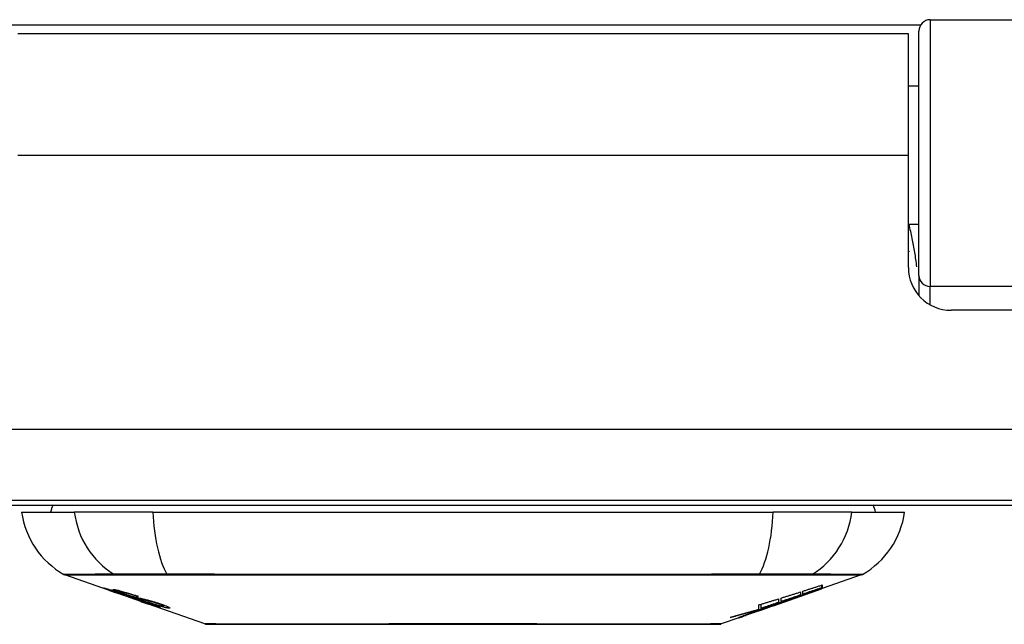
# Model space of a CAD drawing. Header units: inches. Extents: x 17 to 570, y 51 to 268.
# Tile 31 of 256: x 80.709 to 82.07, y 50.776 to 51.611. Entities that reach past the tile are written whole.
import ezdxf

# ---------------------------------------------------------------- set-up
doc = ezdxf.new("R2010")
doc.units = ezdxf.units.IN
doc.header["$MEASUREMENT"] = 0
doc.layers.add('Visible Edges(ANSI)', color=7, linetype='Continuous', lineweight=25)
doc.layers.add('Visible Tangent Edges(ANSI)', color=7, linetype='Continuous', lineweight=25)

msp = doc.modelspace()

# ---------------------------------------------------------------- linework, layer by layer
at = {"layer": 'Visible Edges(ANSI)'}
for p, q in [((81.9677, 51.6109), (82.5573, 51.6109)), ((81.952, 51.2575), (81.952, 51.5952)), ((81.9375, 51.5914), (80.7065, 51.5914)), ((81.9375, 51.4234), (81.9375, 51.5914)), ((81.952, 51.5189), (81.9375, 51.5189)), ((81.9375, 51.2685), (81.9375, 51.4234)), ((81.952, 51.3279), (81.9375, 51.3279)), ((81.952, 51.2575), (81.952, 51.2298)), ((82.544, 51.2094), (81.9966, 51.2094)), ((136.776, 50.9464), (77.171, 50.9464)), ((79.7235, 50.9404), (82.7235, 50.9404)), ((80.7118, 50.9307), (80.7846, 50.9307)), ((80.8933, 50.9307), (80.7846, 50.9307)), ((80.8933, 50.9307), (81.7507, 50.9307)), ((81.8595, 50.9307), (81.7507, 50.9307)), ((81.8595, 50.9307), (81.9323, 50.9307)), ((80.8335, 50.8221), (80.7717, 50.8438)), ((81.8724, 50.8438), (81.8185, 50.8249)), ((81.818, 50.8261), (81.818, 50.8298)), ((81.8185, 50.83), (81.8185, 50.8255)), ((80.8335, 50.8221), (80.8413, 50.8194)), ((80.8339, 50.8228), (80.8339, 50.8235)), ((80.8413, 50.8194), (80.8417, 50.8193)), ((80.8768, 50.807), (80.8417, 50.8193)), ((80.8471, 50.8207), (80.8471, 50.822)), ((80.8545, 50.8164), (80.8545, 50.8168)), ((81.7512, 50.8013), (81.8175, 50.8246)), ((81.7883, 50.8203), (81.7883, 50.816)), ((81.7918, 50.8172), (81.7918, 50.8214)), ((81.7968, 50.8177), (81.7968, 50.8184)), ((81.8185, 50.825), (81.8175, 50.8247)), ((81.8175, 50.8246), (81.8175, 50.8247)), ((81.8185, 50.8251), (81.8185, 50.8249)), ((80.8711, 50.8142), (80.8711, 50.8149)), ((80.8773, 50.8068), (80.887, 50.8034)), ((80.9652, 50.776), (80.887, 50.8034)), ((80.8943, 50.8021), (80.8943, 50.8029)), ((81.731, 50.7967), (81.731, 50.8025)), ((81.7338, 50.7976), (81.7338, 50.8033)), ((81.7583, 50.8053), (81.7499, 50.8024)), ((81.7499, 50.8024), (81.7499, 50.8026)), ((81.7547, 50.8031), (81.7547, 50.8039)), ((81.7578, 50.8107), (81.7578, 50.8057)), ((81.7615, 50.8069), (81.7615, 50.8118)), ((81.7767, 50.8105), (81.7767, 50.8111)), ((80.9079, 50.8009), (80.9079, 50.8023)), ((81.7512, 50.8013), (81.7098, 50.7869)), ((81.723, 50.7919), (81.723, 50.7922)), ((81.723, 50.7915), (81.723, 50.7919)), ((81.7298, 50.7955), (81.7298, 50.7964)), ((81.7305, 50.7945), (81.7305, 50.7948)), ((81.7305, 50.7945), (81.7305, 50.7942)), ((81.7426, 50.7985), (81.7426, 50.7987)), ((81.7495, 50.8008), (81.7495, 50.8009)), ((81.7525, 50.8019), (81.7525, 50.8023)), ((81.7033, 50.7846), (81.6788, 50.776)), ((81.7033, 50.7846), (81.7033, 50.7846)), ((81.713, 50.788), (81.7055, 50.7854)), ((81.7055, 50.7854), (81.7055, 50.7859)), ((81.7111, 50.7875), (81.7111, 50.788))]:
    msp.add_line(p, q, dxfattribs=at)
at = {"layer": 'Visible Edges(ANSI)', "flags": 128}
for points in [[(81.9375, 51.2917), (81.9376, 51.2917), (81.9376, 51.2916), (81.9376, 51.2915), (81.9376, 51.2915), (81.9376, 51.2914), (81.9377, 51.2914), (81.9377, 51.2913), (81.9377, 51.2913), (81.9377, 51.2912), (81.9378, 51.2912), (81.9378, 51.2911), (81.9378, 51.2911), (81.9378, 51.291), (81.9378, 51.291), (81.9379, 51.2909), (81.9379, 51.2908), (81.9379, 51.2908), (81.9379, 51.2907), (81.9379, 51.2907), (81.938, 51.2906), (81.938, 51.2906), (81.938, 51.2905), (81.938, 51.2905), (81.9381, 51.2904)], [(81.7918, 50.8214), (81.7929, 50.8217), (81.794, 50.8221), (81.7951, 50.8224), (81.7962, 50.8228), (81.7974, 50.8231), (81.7985, 50.8235), (81.7996, 50.8239), (81.8007, 50.8242), (81.8018, 50.8246), (81.8029, 50.8249), (81.8041, 50.8253), (81.8052, 50.8256), (81.8063, 50.826), (81.8074, 50.8264), (81.8085, 50.8267), (81.8096, 50.8271), (81.8107, 50.8274), (81.8119, 50.8278), (81.813, 50.8282), (81.8141, 50.8285), (81.8152, 50.8289), (81.8163, 50.8292), (81.8174, 50.8296), (81.8185, 50.83)], [(80.8438, 50.8188), (80.8426, 50.8192), (80.8415, 50.8196), (80.8403, 50.82), (80.8392, 50.8204), (80.8381, 50.8208), (80.8371, 50.8212), (80.836, 50.8216), (80.835, 50.8219), (80.834, 50.8223), (80.833, 50.8227), (80.832, 50.823), (80.831, 50.8234), (80.8301, 50.8237), (80.8292, 50.8241), (80.8284, 50.8244), (80.8277, 50.8246), (80.827, 50.8249), (80.8265, 50.8251), (80.826, 50.8253), (80.8256, 50.8255), (80.8252, 50.8257), (80.825, 50.8258), (80.8251, 50.8259), (80.8254, 50.8258)], [(80.8254, 50.8258), (80.8262, 50.8257), (80.8272, 50.8254), (80.8284, 50.8251), (80.8296, 50.8248), (80.8307, 50.8245), (80.8318, 50.8242), (80.833, 50.8238), (80.8343, 50.8234), (80.8357, 50.823), (80.8371, 50.8225), (80.8387, 50.8221), (80.8401, 50.8216), (80.8416, 50.8211), (80.8429, 50.8207), (80.8442, 50.8203), (80.8454, 50.8199), (80.8466, 50.8195), (80.8478, 50.8191), (80.849, 50.8187), (80.8502, 50.8183), (80.8514, 50.8179), (80.8526, 50.8175), (80.8538, 50.8171), (80.855, 50.8166)], [(80.8343, 50.8228), (80.8341, 50.8228), (80.834, 50.8228), (80.8339, 50.8228), (80.8339, 50.8228), (80.834, 50.8227), (80.8341, 50.8226), (80.8342, 50.8226), (80.8345, 50.8225), (80.8347, 50.8223), (80.8351, 50.8222), (80.8356, 50.822), (80.8361, 50.8218), (80.8367, 50.8216), (80.8374, 50.8213), (80.8381, 50.821), (80.8389, 50.8208), (80.8396, 50.8205), (80.8402, 50.8203), (80.8409, 50.82), (80.8415, 50.8198), (80.8422, 50.8196), (80.8429, 50.8193), (80.8436, 50.8191), (80.8443, 50.8188)], [(80.8545, 50.8164), (80.8532, 50.8169), (80.8519, 50.8173), (80.8506, 50.8178), (80.8493, 50.8182), (80.8481, 50.8186), (80.8468, 50.819), (80.8456, 50.8194), (80.8445, 50.8198), (80.8434, 50.8201), (80.8423, 50.8205), (80.8412, 50.8208), (80.8403, 50.8211), (80.8394, 50.8214), (80.8386, 50.8216), (80.8379, 50.8218), (80.8373, 50.822), (80.8367, 50.8222), (80.8362, 50.8223), (80.8357, 50.8224), (80.8353, 50.8225), (80.835, 50.8226), (80.8347, 50.8227), (80.8345, 50.8227), (80.8343, 50.8228)], [(80.8537, 50.8174), (80.8509, 50.8184), (80.8483, 50.8193), (80.8461, 50.8201), (80.8444, 50.8208), (80.8432, 50.8212), (80.8422, 50.8216), (80.8413, 50.822), (80.8405, 50.8223), (80.8398, 50.8226), (80.8393, 50.8229), (80.8389, 50.8231), (80.8386, 50.8232), (80.8384, 50.8234), (80.8383, 50.8235), (80.8382, 50.8236), (80.8382, 50.8236), (80.8383, 50.8237), (80.8383, 50.8237), (80.8385, 50.8237), (80.8386, 50.8237), (80.8388, 50.8237), (80.8391, 50.8237), (80.8394, 50.8237), (80.8397, 50.8236)], [(80.8397, 50.8236), (80.8405, 50.8235), (80.8415, 50.8233), (80.8426, 50.8231), (80.8438, 50.8228), (80.8451, 50.8225), (80.8465, 50.8222), (80.8478, 50.8218), (80.8493, 50.8215), (80.8509, 50.821), (80.8525, 50.8206), (80.8543, 50.8201), (80.8561, 50.8196), (80.8578, 50.819), (80.8594, 50.8186), (80.861, 50.8181), (80.8624, 50.8177), (80.8637, 50.8172), (80.865, 50.8168), (80.8664, 50.8164), (80.8677, 50.816), (80.869, 50.8156), (80.8703, 50.8151), (80.8716, 50.8147), (80.8729, 50.8143)], [(80.8637, 50.8121), (80.8629, 50.8123), (80.8622, 50.8126), (80.8613, 50.8129), (80.8605, 50.8131), (80.8595, 50.8134), (80.8586, 50.8138), (80.8575, 50.8141), (80.8565, 50.8144), (80.8555, 50.8148), (80.8545, 50.8151), (80.8536, 50.8154), (80.8528, 50.8157), (80.852, 50.816), (80.8512, 50.8162), (80.8505, 50.8165), (80.8498, 50.8167), (80.849, 50.817), (80.8483, 50.8173), (80.8475, 50.8175), (80.8468, 50.8178), (80.846, 50.818), (80.8453, 50.8183), (80.8445, 50.8186), (80.8438, 50.8188)], [(80.8443, 50.8188), (80.845, 50.8186), (80.8457, 50.8183), (80.8464, 50.8181), (80.8471, 50.8179), (80.8478, 50.8176), (80.8485, 50.8174), (80.8491, 50.8172), (80.8498, 50.8169), (80.8503, 50.8167), (80.8509, 50.8166), (80.8514, 50.8164), (80.8518, 50.8162), (80.8522, 50.8161), (80.8527, 50.816), (80.853, 50.8158), (80.8534, 50.8157), (80.8538, 50.8156), (80.8541, 50.8155), (80.8545, 50.8154), (80.8548, 50.8153), (80.8551, 50.8152), (80.8554, 50.8151), (80.8557, 50.815), (80.856, 50.8149)], [(80.8484, 50.8207), (80.8479, 50.8207), (80.8475, 50.8207), (80.8473, 50.8207), (80.8471, 50.8207), (80.8471, 50.8206), (80.8472, 50.8205), (80.8474, 50.8204), (80.8476, 50.8203), (80.8478, 50.8202), (80.8481, 50.82), (80.8485, 50.8198), (80.849, 50.8196), (80.8496, 50.8194), (80.8501, 50.8192), (80.8507, 50.819), (80.8513, 50.8187), (80.8518, 50.8186), (80.8522, 50.8184), (80.8527, 50.8182), (80.8533, 50.818), (80.8538, 50.8178), (80.8543, 50.8176), (80.8549, 50.8174), (80.8555, 50.8172)], [(80.8711, 50.8142), (80.8704, 50.8145), (80.8697, 50.8147), (80.8689, 50.8149), (80.8682, 50.8152), (80.8675, 50.8154), (80.8667, 50.8157), (80.866, 50.8159), (80.8653, 50.8161), (80.8645, 50.8164), (80.8638, 50.8166), (80.8631, 50.8168), (80.8624, 50.817), (80.8617, 50.8172), (80.8609, 50.8175), (80.8599, 50.8178), (80.8588, 50.8181), (80.8575, 50.8185), (80.8562, 50.8188), (80.8547, 50.8192), (80.8532, 50.8196), (80.8517, 50.82), (80.8503, 50.8203), (80.8492, 50.8205), (80.8484, 50.8207)], [(80.8748, 50.8107), (80.8739, 50.8109), (80.873, 50.8112), (80.872, 50.8115), (80.871, 50.8118), (80.8699, 50.8121), (80.8689, 50.8124), (80.8677, 50.8127), (80.8666, 50.8131), (80.8656, 50.8134), (80.8646, 50.8137), (80.8636, 50.8141), (80.8627, 50.8143), (80.8619, 50.8146), (80.8611, 50.8149), (80.8604, 50.8151), (80.8596, 50.8154), (80.8589, 50.8156), (80.8581, 50.8159), (80.8574, 50.8161), (80.8566, 50.8164), (80.8559, 50.8166), (80.8551, 50.8169), (80.8544, 50.8172), (80.8537, 50.8174)], [(80.855, 50.8166), (80.855, 50.8166), (80.855, 50.8166), (80.8549, 50.8166), (80.8549, 50.8166), (80.8549, 50.8166), (80.8549, 50.8166), (80.8549, 50.8166), (80.8548, 50.8166), (80.8548, 50.8166), (80.8548, 50.8166), (80.8548, 50.8165), (80.8547, 50.8165), (80.8547, 50.8165), (80.8547, 50.8165), (80.8547, 50.8165), (80.8547, 50.8165), (80.8546, 50.8165), (80.8546, 50.8165), (80.8546, 50.8165), (80.8546, 50.8165), (80.8546, 50.8165), (80.8545, 50.8165), (80.8545, 50.8165), (80.8545, 50.8164)], [(80.8555, 50.8172), (80.8562, 50.817), (80.8569, 50.8167), (80.8576, 50.8165), (80.8584, 50.8162), (80.8591, 50.816), (80.8599, 50.8158), (80.8606, 50.8155), (80.8612, 50.8153), (80.8619, 50.8151), (80.8624, 50.8149), (80.8629, 50.8148), (80.8634, 50.8146), (80.8639, 50.8145), (80.8643, 50.8144), (80.8647, 50.8142), (80.8651, 50.8141), (80.8655, 50.814), (80.8659, 50.8139), (80.8663, 50.8138), (80.8667, 50.8137), (80.8671, 50.8136), (80.8674, 50.8135), (80.8677, 50.8134), (80.8681, 50.8133)], [(81.7615, 50.8118), (81.7627, 50.8122), (81.7638, 50.8125), (81.7649, 50.8129), (81.766, 50.8132), (81.7671, 50.8136), (81.7682, 50.8139), (81.7693, 50.8143), (81.7705, 50.8146), (81.7716, 50.815), (81.7727, 50.8153), (81.7738, 50.8157), (81.7749, 50.816), (81.776, 50.8164), (81.7772, 50.8167), (81.7783, 50.8171), (81.7794, 50.8174), (81.7805, 50.8178), (81.7816, 50.8181), (81.7827, 50.8185), (81.7838, 50.8188), (81.785, 50.8192), (81.7861, 50.8195), (81.7872, 50.8199), (81.7883, 50.8203)], [(81.7733, 50.8098), (81.775, 50.8105), (81.7768, 50.8111), (81.7785, 50.8118), (81.7803, 50.8124), (81.7821, 50.813), (81.7839, 50.8137), (81.7856, 50.8143), (81.7875, 50.815), (81.7893, 50.8157), (81.7911, 50.8163), (81.7929, 50.817), (81.7948, 50.8177), (81.7967, 50.8184), (81.7985, 50.819), (81.8004, 50.8197), (81.8023, 50.8204), (81.8043, 50.8211), (81.8062, 50.8218), (81.8081, 50.8225), (81.8101, 50.8232), (81.812, 50.824), (81.814, 50.8247), (81.816, 50.8254), (81.818, 50.8261)], [(81.8175, 50.8246), (81.8158, 50.824), (81.8141, 50.8234), (81.8125, 50.8228), (81.8108, 50.8222), (81.8091, 50.8216), (81.8074, 50.821), (81.8057, 50.8204), (81.804, 50.8199), (81.8023, 50.8193), (81.8006, 50.8187), (81.7989, 50.8181), (81.7972, 50.8175), (81.7955, 50.8169), (81.7938, 50.8163), (81.792, 50.8157), (81.7903, 50.8151), (81.7886, 50.8146), (81.7869, 50.814), (81.7852, 50.8134), (81.7835, 50.8128), (81.7818, 50.8122), (81.7801, 50.8116), (81.7784, 50.8111), (81.7767, 50.8105)], [(81.818, 50.8261), (81.8169, 50.8258), (81.8158, 50.8254), (81.8148, 50.825), (81.8137, 50.8246), (81.8126, 50.8243), (81.8115, 50.8239), (81.8104, 50.8235), (81.8093, 50.8232), (81.8082, 50.8228), (81.8071, 50.8224), (81.806, 50.822), (81.8049, 50.8217), (81.8038, 50.8213), (81.8027, 50.8209), (81.8016, 50.8205), (81.8005, 50.8202), (81.7994, 50.8198), (81.7983, 50.8194), (81.7973, 50.819), (81.7962, 50.8187), (81.7951, 50.8183), (81.794, 50.8179), (81.7929, 50.8176), (81.7918, 50.8172)], [(81.8185, 50.8255), (81.8177, 50.8252), (81.8168, 50.8249), (81.8159, 50.8246), (81.8151, 50.8243), (81.8142, 50.824), (81.8133, 50.8236), (81.8124, 50.8233), (81.8115, 50.823), (81.8106, 50.8227), (81.8097, 50.8223), (81.8088, 50.822), (81.8079, 50.8217), (81.8069, 50.8214), (81.806, 50.821), (81.8051, 50.8207), (81.8042, 50.8204), (81.8033, 50.82), (81.8023, 50.8197), (81.8014, 50.8194), (81.8005, 50.819), (81.7995, 50.8187), (81.7986, 50.8184), (81.7977, 50.818), (81.7968, 50.8177)], [(81.7968, 50.8177), (81.7977, 50.818), (81.7986, 50.8183), (81.7995, 50.8186), (81.8004, 50.8189), (81.8013, 50.8192), (81.8022, 50.8195), (81.8031, 50.8198), (81.804, 50.8202), (81.8049, 50.8205), (81.8059, 50.8208), (81.8068, 50.8211), (81.8077, 50.8214), (81.8086, 50.8217), (81.8095, 50.822), (81.8104, 50.8223), (81.8113, 50.8226), (81.8122, 50.8229), (81.8131, 50.8232), (81.814, 50.8236), (81.8149, 50.8239), (81.8158, 50.8242), (81.8167, 50.8245), (81.8176, 50.8248), (81.8185, 50.8251)], [(80.856, 50.8149), (80.8563, 50.8148), (80.8567, 50.8147), (80.8571, 50.8146), (80.8575, 50.8145), (80.858, 50.8143), (80.8585, 50.8142), (80.8589, 50.8141), (80.8594, 50.8139), (80.8599, 50.8138), (80.8604, 50.8137), (80.861, 50.8135), (80.8615, 50.8134), (80.862, 50.8132), (80.8625, 50.8131), (80.8631, 50.813), (80.8636, 50.8128), (80.8641, 50.8127), (80.8647, 50.8125), (80.8652, 50.8124), (80.8658, 50.8122), (80.8664, 50.8121), (80.867, 50.8119), (80.8676, 50.8117), (80.8682, 50.8116)], [(80.8781, 50.8081), (80.8775, 50.8083), (80.8768, 50.8085), (80.8761, 50.8086), (80.8754, 50.8088), (80.8747, 50.809), (80.8741, 50.8092), (80.8735, 50.8094), (80.8729, 50.8095), (80.8724, 50.8096), (80.8719, 50.8098), (80.8715, 50.8099), (80.871, 50.81), (80.8705, 50.8101), (80.8701, 50.8103), (80.8696, 50.8104), (80.8691, 50.8105), (80.8685, 50.8107), (80.8679, 50.8109), (80.8673, 50.811), (80.8666, 50.8112), (80.8659, 50.8114), (80.8651, 50.8117), (80.8644, 50.8119), (80.8637, 50.8121)], [(80.8681, 50.8133), (80.8685, 50.8132), (80.869, 50.8131), (80.8695, 50.813), (80.8701, 50.8128), (80.8707, 50.8127), (80.8713, 50.8125), (80.8719, 50.8124), (80.8725, 50.8122), (80.8732, 50.8121), (80.8739, 50.8119), (80.8746, 50.8118), (80.8753, 50.8116), (80.876, 50.8115), (80.8767, 50.8113), (80.8774, 50.8111), (80.8781, 50.811), (80.8788, 50.8108), (80.8795, 50.8107), (80.8802, 50.8105), (80.8809, 50.8104), (80.8816, 50.8102), (80.8824, 50.81), (80.8831, 50.8098), (80.8838, 50.8096)], [(80.8682, 50.8116), (80.8689, 50.8114), (80.8697, 50.8111), (80.8704, 50.8109), (80.8713, 50.8107), (80.8721, 50.8104), (80.8731, 50.8101), (80.874, 50.8098), (80.875, 50.8095), (80.8758, 50.8092), (80.8767, 50.809), (80.8775, 50.8087), (80.8782, 50.8085), (80.8788, 50.8083), (80.8795, 50.8081), (80.8801, 50.8079), (80.8807, 50.8077), (80.8814, 50.8074), (80.882, 50.8072), (80.8826, 50.807), (80.8833, 50.8068), (80.8839, 50.8066), (80.8845, 50.8064), (80.8852, 50.8062), (80.8858, 50.8059)], [(80.8729, 50.8143), (80.8729, 50.8143), (80.8728, 50.8143), (80.8727, 50.8143), (80.8726, 50.8143), (80.8726, 50.8143), (80.8725, 50.8143), (80.8724, 50.8143), (80.8723, 50.8143), (80.8723, 50.8142), (80.8722, 50.8142), (80.8721, 50.8142), (80.872, 50.8142), (80.872, 50.8142), (80.8719, 50.8142), (80.8718, 50.8142), (80.8717, 50.8142), (80.8717, 50.8142), (80.8716, 50.8142), (80.8715, 50.8142), (80.8714, 50.8142), (80.8713, 50.8142), (80.8713, 50.8142), (80.8712, 50.8142), (80.8711, 50.8142)], [(80.8932, 50.8063), (80.8925, 50.8065), (80.8917, 50.8067), (80.8909, 50.8069), (80.8901, 50.8071), (80.8893, 50.8073), (80.8884, 50.8075), (80.8877, 50.8077), (80.8869, 50.8078), (80.8862, 50.808), (80.8856, 50.8081), (80.8849, 50.8083), (80.8843, 50.8084), (80.8837, 50.8086), (80.883, 50.8087), (80.8824, 50.8088), (80.8817, 50.809), (80.8809, 50.8092), (80.8802, 50.8093), (80.8793, 50.8095), (80.8784, 50.8098), (80.8775, 50.81), (80.8766, 50.8102), (80.8757, 50.8105), (80.8748, 50.8107)], [(80.9026, 50.799), (80.9024, 50.7991), (80.9021, 50.7991), (80.9017, 50.7992), (80.9014, 50.7993), (80.9009, 50.7994), (80.9004, 50.7995), (80.8998, 50.7996), (80.8992, 50.7998), (80.8985, 50.8), (80.8977, 50.8003), (80.8967, 50.8006), (80.8956, 50.8009), (80.8941, 50.8014), (80.8925, 50.8019), (80.8907, 50.8025), (80.889, 50.8031), (80.8873, 50.8037), (80.8858, 50.8042), (80.8843, 50.8047), (80.8827, 50.8052), (80.8812, 50.8058), (80.8796, 50.8063), (80.8781, 50.8069), (80.8765, 50.8074)], [(80.8765, 50.8074), (80.8765, 50.8074), (80.8765, 50.8074), (80.8766, 50.8074), (80.8766, 50.8074), (80.8766, 50.8074), (80.8766, 50.8074), (80.8767, 50.8074), (80.8767, 50.8074), (80.8767, 50.8074), (80.8767, 50.8074), (80.8768, 50.8074), (80.8768, 50.8074), (80.8768, 50.8074), (80.8768, 50.8074), (80.8769, 50.8074), (80.8769, 50.8074), (80.8769, 50.8074), (80.8769, 50.8074), (80.877, 50.8074), (80.877, 50.8074), (80.877, 50.8074), (80.877, 50.8074), (80.8771, 50.8074), (80.8771, 50.8074)], [(80.8768, 50.807), (80.8769, 50.807), (80.8769, 50.807), (80.8769, 50.8069), (80.8769, 50.8069), (80.8769, 50.8069), (80.8769, 50.8069), (80.877, 50.8069), (80.877, 50.8069), (80.877, 50.8069), (80.877, 50.8069), (80.877, 50.8069), (80.877, 50.8069), (80.8771, 50.8069), (80.8771, 50.8069), (80.8771, 50.8069), (80.8771, 50.8069), (80.8771, 50.8069), (80.8772, 50.8069), (80.8772, 50.8068), (80.8772, 50.8068), (80.8772, 50.8068), (80.8772, 50.8068), (80.8772, 50.8068), (80.8773, 50.8068)], [(80.8771, 50.8074), (80.8787, 50.8068), (80.8803, 50.8063), (80.882, 50.8057), (80.8835, 50.8052), (80.8851, 50.8047), (80.8865, 50.8042), (80.8878, 50.8038), (80.8888, 50.8034), (80.8895, 50.8032), (80.89, 50.8031), (80.8905, 50.8029), (80.8909, 50.8028), (80.8913, 50.8027), (80.8917, 50.8026), (80.892, 50.8025), (80.8923, 50.8024), (80.8926, 50.8023), (80.8929, 50.8022), (80.8931, 50.8022), (80.8933, 50.8021), (80.8935, 50.8021), (80.8936, 50.8021), (80.8938, 50.8021), (80.8939, 50.802)], [(80.8852, 50.8057), (80.8848, 50.8058), (80.8845, 50.806), (80.8842, 50.8061), (80.8839, 50.8062), (80.8836, 50.8063), (80.8833, 50.8064), (80.883, 50.8065), (80.8827, 50.8066), (80.8824, 50.8067), (80.882, 50.8068), (80.8817, 50.8069), (80.8814, 50.807), (80.8811, 50.8071), (80.8808, 50.8072), (80.8805, 50.8073), (80.8803, 50.8074), (80.88, 50.8075), (80.8797, 50.8076), (80.8794, 50.8076), (80.8792, 50.8077), (80.8789, 50.8078), (80.8786, 50.8079), (80.8784, 50.808), (80.8781, 50.8081)], [(80.8838, 50.8096), (80.8847, 50.8094), (80.8856, 50.8092), (80.8865, 50.809), (80.8874, 50.8087), (80.8884, 50.8085), (80.8894, 50.8082), (80.8904, 50.8079), (80.8914, 50.8076), (80.8923, 50.8073), (80.8932, 50.8071), (80.894, 50.8068), (80.8948, 50.8066), (80.8955, 50.8064), (80.8961, 50.8062), (80.8967, 50.806), (80.8974, 50.8058), (80.898, 50.8056), (80.8987, 50.8054), (80.8993, 50.8052), (80.8999, 50.805), (80.9006, 50.8048), (80.9012, 50.8046), (80.9018, 50.8044), (80.9024, 50.8042)], [(80.8939, 50.802), (80.894, 50.802), (80.8941, 50.802), (80.8941, 50.802), (80.8942, 50.802), (80.8942, 50.802), (80.8943, 50.8021), (80.8943, 50.8021), (80.8943, 50.8021), (80.8943, 50.8021), (80.8943, 50.8022), (80.8942, 50.8022), (80.8942, 50.8022), (80.8941, 50.8023), (80.894, 50.8024), (80.8938, 50.8024), (80.8937, 50.8025), (80.8935, 50.8026), (80.8933, 50.8027), (80.8928, 50.8029), (80.8918, 50.8033), (80.8905, 50.8038), (80.8889, 50.8044), (80.8871, 50.8051), (80.8852, 50.8057)], [(80.915, 50.7979), (80.9146, 50.798), (80.914, 50.798), (80.9134, 50.7981), (80.9128, 50.7982), (80.9121, 50.7984), (80.9113, 50.7985), (80.9104, 50.7987), (80.9095, 50.7989), (80.9085, 50.7992), (80.9074, 50.7995), (80.9061, 50.7998), (80.9046, 50.8003), (80.9029, 50.8007), (80.9011, 50.8013), (80.8993, 50.8018), (80.8976, 50.8024), (80.896, 50.8029), (80.8945, 50.8034), (80.893, 50.8039), (80.8916, 50.8043), (80.8901, 50.8048), (80.8886, 50.8053), (80.8872, 50.8058), (80.8857, 50.8063)], [(80.8857, 50.8063), (80.8858, 50.8063), (80.8859, 50.8063), (80.886, 50.8063), (80.886, 50.8063), (80.8861, 50.8063), (80.8862, 50.8063), (80.8863, 50.8063), (80.8863, 50.8063), (80.8864, 50.8063), (80.8865, 50.8063), (80.8866, 50.8063), (80.8867, 50.8063), (80.8867, 50.8062), (80.8868, 50.8062), (80.8869, 50.8062), (80.887, 50.8062), (80.8871, 50.8062), (80.8871, 50.8062), (80.8872, 50.8062), (80.8873, 50.8062), (80.8874, 50.8062), (80.8875, 50.8062), (80.8875, 50.8062), (80.8876, 50.8062)], [(80.8858, 50.8059), (80.8912, 50.8041), (80.8958, 50.8024), (80.8984, 50.8014), (80.8994, 50.8009), (80.9002, 50.8006), (80.9009, 50.8003), (80.9014, 50.8001), (80.9017, 50.7999), (80.902, 50.7998), (80.9022, 50.7997), (80.9024, 50.7996), (80.9026, 50.7995), (80.9027, 50.7994), (80.9028, 50.7993), (80.9029, 50.7992), (80.903, 50.7992), (80.903, 50.7991), (80.903, 50.7991), (80.903, 50.7991), (80.903, 50.799), (80.9029, 50.799), (80.9028, 50.799), (80.9027, 50.799), (80.9026, 50.799)], [(80.8876, 50.8062), (80.8889, 50.8057), (80.8902, 50.8053), (80.8915, 50.8049), (80.8929, 50.8044), (80.8942, 50.804), (80.8954, 50.8036), (80.8967, 50.8032), (80.8979, 50.8028), (80.899, 50.8025), (80.9, 50.8022), (80.9008, 50.802), (80.9015, 50.8018), (80.9021, 50.8017), (80.9027, 50.8015), (80.9032, 50.8014), (80.9037, 50.8013), (80.9042, 50.8012), (80.9046, 50.8011), (80.905, 50.801), (80.9053, 50.801), (80.9057, 50.8009), (80.906, 50.8009), (80.9063, 50.8008), (80.9065, 50.8008)], [(80.9005, 50.8041), (80.9002, 50.8042), (80.8999, 50.8043), (80.8996, 50.8044), (80.8992, 50.8045), (80.8989, 50.8046), (80.8986, 50.8047), (80.8983, 50.8048), (80.898, 50.8049), (80.8977, 50.805), (80.8974, 50.8051), (80.8971, 50.8052), (80.8968, 50.8053), (80.8964, 50.8054), (80.8961, 50.8055), (80.8958, 50.8056), (80.8955, 50.8057), (80.8952, 50.8058), (80.8949, 50.8058), (80.8946, 50.8059), (80.8944, 50.806), (80.8941, 50.8061), (80.8938, 50.8062), (80.8935, 50.8063), (80.8932, 50.8063)], [(80.9065, 50.8008), (80.9067, 50.8008), (80.9069, 50.8008), (80.9071, 50.8008), (80.9072, 50.8008), (80.9074, 50.8008), (80.9075, 50.8008), (80.9076, 50.8008), (80.9077, 50.8008), (80.9078, 50.8008), (80.9079, 50.8009), (80.9079, 50.8009), (80.9079, 50.801), (80.9079, 50.801), (80.9078, 50.8011), (80.9077, 50.8012), (80.9075, 50.8013), (80.9072, 50.8015), (80.9067, 50.8017), (80.906, 50.802), (80.9052, 50.8024), (80.9042, 50.8028), (80.9031, 50.8032), (80.9018, 50.8036), (80.9005, 50.8041)], [(80.9024, 50.8042), (80.9053, 50.8032), (80.9079, 50.8023), (80.91, 50.8015), (80.9115, 50.8009), (80.9126, 50.8005), (80.9134, 50.8001), (80.9142, 50.7998), (80.9148, 50.7994), (80.9154, 50.7992), (80.9158, 50.7989), (80.9161, 50.7987), (80.9163, 50.7985), (80.9165, 50.7984), (80.9166, 50.7983), (80.9166, 50.7982), (80.9166, 50.7981), (80.9165, 50.798), (80.9164, 50.798), (80.9163, 50.7979), (80.9161, 50.7979), (80.9159, 50.7979), (80.9156, 50.7979), (80.9153, 50.7979), (80.915, 50.7979)], [(81.7547, 50.8031), (81.7532, 50.8026), (81.7516, 50.8021), (81.7501, 50.8016), (81.7486, 50.8011), (81.7471, 50.8006), (81.7456, 50.8001), (81.744, 50.7996), (81.7425, 50.7991), (81.741, 50.7987), (81.7394, 50.7982), (81.7379, 50.7977), (81.7364, 50.7972), (81.7348, 50.7967), (81.7333, 50.7962), (81.7318, 50.7957), (81.7302, 50.7952), (81.7287, 50.7948), (81.7272, 50.7943), (81.7256, 50.7938), (81.7241, 50.7933), (81.7226, 50.7929), (81.721, 50.7924), (81.7195, 50.7919), (81.718, 50.7914)], [(81.731, 50.8025), (81.7322, 50.8028), (81.7333, 50.8031), (81.7344, 50.8035), (81.7355, 50.8038), (81.7366, 50.8042), (81.7377, 50.8045), (81.7388, 50.8048), (81.74, 50.8052), (81.7411, 50.8055), (81.7422, 50.8059), (81.7433, 50.8062), (81.7444, 50.8065), (81.7455, 50.8069), (81.7467, 50.8072), (81.7478, 50.8076), (81.7489, 50.8079), (81.75, 50.8083), (81.7511, 50.8086), (81.7522, 50.8089), (81.7533, 50.8093), (81.7545, 50.8096), (81.7556, 50.81), (81.7567, 50.8103), (81.7578, 50.8107)], [(81.7578, 50.8057), (81.7568, 50.8053), (81.7558, 50.805), (81.7548, 50.8046), (81.7538, 50.8043), (81.7528, 50.804), (81.7518, 50.8036), (81.7508, 50.8033), (81.7498, 50.803), (81.7488, 50.8026), (81.7478, 50.8023), (81.7468, 50.8019), (81.7458, 50.8016), (81.7448, 50.8013), (81.7438, 50.8009), (81.7428, 50.8006), (81.7418, 50.8003), (81.7408, 50.7999), (81.7398, 50.7996), (81.7388, 50.7993), (81.7378, 50.7989), (81.7368, 50.7986), (81.7358, 50.7982), (81.7348, 50.7979), (81.7338, 50.7976)], [(81.7338, 50.7976), (81.7348, 50.7979), (81.7358, 50.7982), (81.7369, 50.7985), (81.7379, 50.7988), (81.7389, 50.7992), (81.7399, 50.7995), (81.741, 50.7998), (81.742, 50.8001), (81.743, 50.8004), (81.744, 50.8008), (81.745, 50.8011), (81.7461, 50.8014), (81.7471, 50.8017), (81.7481, 50.802), (81.7491, 50.8024), (81.7501, 50.8027), (81.7512, 50.803), (81.7522, 50.8033), (81.7532, 50.8037), (81.7542, 50.804), (81.7552, 50.8043), (81.7563, 50.8046), (81.7573, 50.805), (81.7583, 50.8053)], [(81.745, 50.7996), (81.7454, 50.7998), (81.7458, 50.7999), (81.7463, 50.8001), (81.7467, 50.8002), (81.7471, 50.8004), (81.7475, 50.8005), (81.7479, 50.8007), (81.7483, 50.8008), (81.7487, 50.8009), (81.7491, 50.8011), (81.7495, 50.8012), (81.7499, 50.8014), (81.7503, 50.8015), (81.7507, 50.8017), (81.7511, 50.8018), (81.7515, 50.802), (81.7519, 50.8021), (81.7523, 50.8022), (81.7527, 50.8024), (81.7531, 50.8025), (81.7535, 50.8027), (81.7539, 50.8028), (81.7543, 50.803), (81.7547, 50.8031)], [(81.7499, 50.8024), (81.7509, 50.8027), (81.7519, 50.803), (81.7528, 50.8033), (81.7538, 50.8036), (81.7548, 50.8039), (81.7558, 50.8042), (81.7567, 50.8045), (81.7577, 50.8048), (81.7587, 50.8051), (81.7597, 50.8055), (81.7606, 50.8058), (81.7616, 50.8061), (81.7626, 50.8064), (81.7636, 50.8067), (81.7645, 50.807), (81.7655, 50.8073), (81.7665, 50.8076), (81.7675, 50.808), (81.7684, 50.8083), (81.7694, 50.8086), (81.7704, 50.8089), (81.7713, 50.8092), (81.7723, 50.8095), (81.7733, 50.8098)], [(81.7767, 50.8105), (81.7756, 50.8101), (81.7746, 50.8098), (81.7736, 50.8094), (81.7726, 50.809), (81.7715, 50.8087), (81.7705, 50.8083), (81.7695, 50.8079), (81.7684, 50.8075), (81.7674, 50.8072), (81.7664, 50.8068), (81.7653, 50.8064), (81.7643, 50.8061), (81.7632, 50.8057), (81.7622, 50.8053), (81.7612, 50.8049), (81.7601, 50.8046), (81.7591, 50.8042), (81.758, 50.8038), (81.757, 50.8035), (81.7559, 50.8031), (81.7549, 50.8027), (81.7539, 50.8023), (81.7528, 50.802), (81.7518, 50.8016)], [(81.7883, 50.816), (81.7872, 50.8156), (81.7861, 50.8152), (81.785, 50.8149), (81.7838, 50.8145), (81.7827, 50.8141), (81.7816, 50.8137), (81.7805, 50.8133), (81.7794, 50.813), (81.7783, 50.8126), (81.7772, 50.8122), (81.776, 50.8118), (81.7749, 50.8114), (81.7738, 50.8111), (81.7727, 50.8107), (81.7716, 50.8103), (81.7705, 50.8099), (81.7693, 50.8096), (81.7682, 50.8092), (81.7671, 50.8088), (81.766, 50.8084), (81.7649, 50.808), (81.7638, 50.8077), (81.7627, 50.8073), (81.7615, 50.8069)], [(81.6913, 50.7851), (81.693, 50.7856), (81.6946, 50.786), (81.6963, 50.7865), (81.6979, 50.787), (81.6996, 50.7875), (81.7013, 50.7879), (81.7029, 50.7884), (81.7046, 50.7889), (81.7063, 50.7894), (81.7079, 50.7898), (81.7096, 50.7903), (81.7112, 50.7908), (81.7129, 50.7913), (81.7145, 50.7918), (81.7162, 50.7923), (81.7179, 50.7928), (81.7195, 50.7932), (81.7212, 50.7937), (81.7228, 50.7942), (81.7245, 50.7947), (81.7261, 50.7952), (81.7278, 50.7957), (81.7294, 50.7962), (81.731, 50.7967)], [(81.7298, 50.7955), (81.7282, 50.7951), (81.7266, 50.7946), (81.725, 50.7941), (81.7234, 50.7937), (81.7218, 50.7932), (81.7202, 50.7928), (81.7186, 50.7923), (81.717, 50.7919), (81.7154, 50.7914), (81.7138, 50.791), (81.7122, 50.7905), (81.7106, 50.7901), (81.709, 50.7897), (81.7074, 50.7892), (81.7058, 50.7888), (81.7042, 50.7884), (81.7026, 50.788), (81.701, 50.7875), (81.6994, 50.7871), (81.6977, 50.7867), (81.6961, 50.7863), (81.6945, 50.7859), (81.6929, 50.7855), (81.6913, 50.7851)], [(81.7038, 50.7852), (81.704, 50.7853), (81.7042, 50.7854), (81.7045, 50.7855), (81.7049, 50.7857), (81.7054, 50.7859), (81.7058, 50.7861), (81.7064, 50.7863), (81.707, 50.7865), (81.7076, 50.7868), (81.7083, 50.787), (81.7091, 50.7873), (81.7098, 50.7876), (81.7107, 50.7879), (81.7115, 50.7882), (81.7124, 50.7885), (81.7133, 50.7888), (81.7142, 50.7892), (81.7151, 50.7895), (81.7161, 50.7898), (81.7171, 50.7902), (81.7181, 50.7905), (81.719, 50.7909), (81.72, 50.7912), (81.721, 50.7916)], [(81.723, 50.7919), (81.7226, 50.7918), (81.7221, 50.7916), (81.7217, 50.7915), (81.7212, 50.7913), (81.7207, 50.7911), (81.7203, 50.791), (81.7198, 50.7908), (81.7193, 50.7906), (81.7189, 50.7905), (81.7184, 50.7903), (81.718, 50.7902), (81.7176, 50.79), (81.7171, 50.7899), (81.7167, 50.7897), (81.7163, 50.7896), (81.7159, 50.7894), (81.7156, 50.7893), (81.7152, 50.7892), (81.7149, 50.789), (81.7146, 50.7889), (81.7143, 50.7888), (81.714, 50.7887), (81.7138, 50.7886), (81.7135, 50.7885)], [(81.718, 50.7914), (81.7185, 50.7916), (81.7189, 50.7918), (81.7194, 50.792), (81.7199, 50.7921), (81.7204, 50.7923), (81.7209, 50.7925), (81.7214, 50.7926), (81.7219, 50.7928), (81.7224, 50.793), (81.7229, 50.7931), (81.7234, 50.7933), (81.7239, 50.7935), (81.7244, 50.7937), (81.7249, 50.7938), (81.7254, 50.794), (81.7258, 50.7942), (81.7263, 50.7943), (81.7268, 50.7945), (81.7273, 50.7947), (81.7278, 50.7949), (81.7283, 50.795), (81.7288, 50.7952), (81.7293, 50.7954), (81.7298, 50.7955)], [(81.721, 50.7916), (81.722, 50.7919), (81.7231, 50.7923), (81.7241, 50.7926), (81.7251, 50.7929), (81.726, 50.7933), (81.727, 50.7936), (81.728, 50.7939), (81.729, 50.7943), (81.73, 50.7946), (81.7309, 50.7949), (81.7319, 50.7952), (81.7328, 50.7955), (81.7337, 50.7958), (81.7346, 50.7961), (81.7355, 50.7964), (81.7364, 50.7967), (81.7373, 50.797), (81.7381, 50.7973), (81.739, 50.7976), (81.7398, 50.7978), (81.7406, 50.7981), (81.7414, 50.7984), (81.7421, 50.7986), (81.7428, 50.7988)], [(81.742, 50.7982), (81.7413, 50.7979), (81.7405, 50.7976), (81.7397, 50.7973), (81.739, 50.7971), (81.7382, 50.7968), (81.7374, 50.7965), (81.7366, 50.7962), (81.7358, 50.796), (81.735, 50.7957), (81.7342, 50.7954), (81.7333, 50.7951), (81.7325, 50.7948), (81.7317, 50.7945), (81.7309, 50.7943), (81.7301, 50.794), (81.7293, 50.7937), (81.7285, 50.7934), (81.7277, 50.7931), (81.7269, 50.7929), (81.7261, 50.7926), (81.7253, 50.7923), (81.7246, 50.792), (81.7238, 50.7918), (81.723, 50.7915)], [(81.742, 50.7983), (81.7418, 50.7983), (81.7415, 50.7982), (81.7412, 50.7981), (81.7409, 50.798), (81.7406, 50.7979), (81.7402, 50.7978), (81.7398, 50.7976), (81.7394, 50.7975), (81.739, 50.7973), (81.7385, 50.7972), (81.738, 50.797), (81.7375, 50.7969), (81.737, 50.7967), (81.7365, 50.7965), (81.7359, 50.7963), (81.7354, 50.7961), (81.7348, 50.796), (81.7342, 50.7958), (81.7336, 50.7956), (81.733, 50.7954), (81.7324, 50.7951), (81.7318, 50.7949), (81.7312, 50.7947), (81.7305, 50.7945)], [(81.7305, 50.7942), (81.731, 50.7943), (81.7314, 50.7945), (81.7318, 50.7946), (81.7322, 50.7948), (81.7327, 50.7949), (81.7331, 50.7951), (81.7336, 50.7952), (81.7341, 50.7954), (81.7345, 50.7956), (81.735, 50.7957), (81.7354, 50.7959), (81.7359, 50.796), (81.7363, 50.7962), (81.7368, 50.7964), (81.7372, 50.7965), (81.7376, 50.7967), (81.738, 50.7968), (81.7384, 50.7969), (81.7388, 50.7971), (81.7392, 50.7972), (81.7396, 50.7974), (81.7399, 50.7975), (81.7402, 50.7976), (81.7405, 50.7977)], [(81.7405, 50.7977), (81.7408, 50.7978), (81.741, 50.7979), (81.7412, 50.7979), (81.7414, 50.798), (81.7416, 50.7981), (81.7417, 50.7981), (81.7419, 50.7982), (81.742, 50.7982), (81.7421, 50.7983), (81.7423, 50.7983), (81.7423, 50.7984), (81.7424, 50.7984), (81.7425, 50.7984), (81.7425, 50.7984), (81.7425, 50.7985), (81.7426, 50.7985), (81.7425, 50.7985), (81.7425, 50.7985), (81.7425, 50.7985), (81.7424, 50.7984), (81.7424, 50.7984), (81.7423, 50.7984), (81.7422, 50.7984), (81.742, 50.7983)], [(81.7495, 50.8008), (81.7495, 50.8008), (81.7494, 50.8008), (81.7493, 50.8007), (81.7491, 50.8007), (81.749, 50.8006), (81.7488, 50.8005), (81.7486, 50.8005), (81.7483, 50.8004), (81.7481, 50.8003), (81.7478, 50.8002), (81.7475, 50.8001), (81.7472, 50.8), (81.7468, 50.7998), (81.7465, 50.7997), (81.7461, 50.7996), (81.7457, 50.7994), (81.7453, 50.7993), (81.7449, 50.7991), (81.7444, 50.799), (81.744, 50.7988), (81.7435, 50.7987), (81.743, 50.7985), (81.7425, 50.7983), (81.742, 50.7982)], [(81.7428, 50.7988), (81.7435, 50.7991), (81.7441, 50.7993), (81.7447, 50.7994), (81.7453, 50.7996), (81.7458, 50.7998), (81.7464, 50.8), (81.7468, 50.8001), (81.7473, 50.8003), (81.7477, 50.8004), (81.7481, 50.8005), (81.7484, 50.8006), (81.7487, 50.8007), (81.749, 50.8008), (81.7493, 50.8009), (81.7495, 50.8009), (81.7496, 50.801), (81.7497, 50.801), (81.7498, 50.801), (81.7499, 50.801), (81.7499, 50.801), (81.7499, 50.801), (81.7498, 50.8009), (81.7497, 50.8009), (81.7495, 50.8008)], [(81.7518, 50.8016), (81.752, 50.8017), (81.7522, 50.8018), (81.7523, 50.8018), (81.7524, 50.8019), (81.7525, 50.8019), (81.7525, 50.8019), (81.7524, 50.8019), (81.7523, 50.8019), (81.7522, 50.8019), (81.752, 50.8018), (81.7518, 50.8017), (81.7515, 50.8017), (81.7512, 50.8016), (81.7508, 50.8015), (81.7504, 50.8013), (81.75, 50.8012), (81.7495, 50.801), (81.749, 50.8009), (81.7484, 50.8007), (81.7478, 50.8005), (81.7472, 50.8003), (81.7465, 50.8001), (81.7458, 50.7999), (81.745, 50.7996)], [(80.9668, 50.7758), (80.9673, 50.7758), (80.9685, 50.7757), (80.9707, 50.7757), (80.9736, 50.7757), (80.9774, 50.7757), (80.9821, 50.7757), (80.9876, 50.7757), (80.9939, 50.7757), (81.001, 50.7757), (81.0088, 50.7756), (81.0174, 50.7756), (81.0267, 50.7756), (81.0367, 50.7756), (81.0474, 50.7756), (81.0587, 50.7756), (81.0707, 50.7756), (81.0832, 50.7756), (81.0964, 50.7756), (81.1101, 50.7756), (81.1243, 50.7756), (81.139, 50.7756), (81.1541, 50.7756), (81.1697, 50.7757), (81.1857, 50.7757), (81.2021, 50.7757), (81.2187, 50.7757), (81.2356, 50.7757), (81.2526, 50.7757), (81.2697, 50.7757), (81.287, 50.7757), (81.3044, 50.7758), (81.3219, 50.7758), (81.3394, 50.7758), (81.3569, 50.7757), (81.3742, 50.7757), (81.3914, 50.7757), (81.4083, 50.7757), (81.4251, 50.7757), (81.4417, 50.7757), (81.4581, 50.7757), (81.4741, 50.7757), (81.4897, 50.7756), (81.5049, 50.7756), (81.5197, 50.7756), (81.5339, 50.7756), (81.5476, 50.7756), (81.5608, 50.7756), (81.5734, 50.7756), (81.5853, 50.7756), (81.5967, 50.7756), (81.6074, 50.7756), (81.6174, 50.7756), (81.6267, 50.7756), (81.6352, 50.7756), (81.6431, 50.7757), (81.6502, 50.7757), (81.6565, 50.7757), (81.662, 50.7757), (81.6666, 50.7757), (81.6704, 50.7757), (81.6734, 50.7757), (81.6755, 50.7757), (81.6768, 50.7758), (81.6772, 50.7758)], [(81.7055, 50.7854), (81.7053, 50.7853), (81.705, 50.7852), (81.7048, 50.7852), (81.7045, 50.7851), (81.7043, 50.785), (81.7042, 50.785), (81.704, 50.7849), (81.7038, 50.7849), (81.7037, 50.7849), (81.7036, 50.7848), (81.7035, 50.7848), (81.7034, 50.7848), (81.7033, 50.7848), (81.7033, 50.7848), (81.7033, 50.7848), (81.7032, 50.7848), (81.7032, 50.7848), (81.7033, 50.7849), (81.7033, 50.7849), (81.7034, 50.785), (81.7035, 50.785), (81.7035, 50.7851), (81.7037, 50.7851), (81.7038, 50.7852)], [(81.7033, 50.7846), (81.7036, 50.7847), (81.7038, 50.7848), (81.7041, 50.7849), (81.7044, 50.785), (81.7046, 50.7851), (81.7049, 50.7852), (81.7052, 50.7853), (81.7055, 50.7854), (81.7057, 50.7854), (81.706, 50.7855), (81.7063, 50.7856), (81.7065, 50.7857), (81.7068, 50.7858), (81.7071, 50.7859), (81.7074, 50.786), (81.7076, 50.7861), (81.7079, 50.7862), (81.7082, 50.7863), (81.7084, 50.7864), (81.7087, 50.7865), (81.709, 50.7866), (81.7093, 50.7867), (81.7095, 50.7868), (81.7098, 50.7869)], [(81.7135, 50.7885), (81.7132, 50.7884), (81.7128, 50.7882), (81.7125, 50.7881), (81.7123, 50.788), (81.712, 50.7879), (81.7118, 50.7878), (81.7116, 50.7877), (81.7114, 50.7877), (81.7113, 50.7876), (81.7112, 50.7875), (81.7111, 50.7875), (81.7111, 50.7875), (81.7111, 50.7875), (81.7111, 50.7875), (81.7112, 50.7875), (81.7113, 50.7875), (81.7114, 50.7875), (81.7115, 50.7876), (81.7117, 50.7876), (81.7119, 50.7877), (81.7121, 50.7877), (81.7124, 50.7878), (81.7127, 50.7879), (81.713, 50.788)]]:
    msp.add_lwpolyline(points, dxfattribs=at)
at = {"layer": 'Visible Edges(ANSI)'}
for centre, radius, start, end in [((81.9677, 51.5952), 0.0157, 90, 180), ((81.9966, 51.2685), 0.0591, 180, 270), ((80.7905, 50.9228), 0.0394, 153.4102, 168.463), ((81.8535, 50.9228), 0.0394, 11.537, 26.5898), ((80.8288, 50.947), 0.1181, 187.9413, 240.1831), ((81.8153, 50.947), 0.1181, 299.8169, 352.0587), ((80.7749, 50.8531), 0.00984, 240.1831, 250.71), ((81.8691, 50.8531), 0.00984, 289.29, 299.8169), ((80.9668, 50.7807), 0.00492, 250.71, 269.8269), ((81.6772, 50.7807), 0.00492, 270.1731, 289.29)]:
    msp.add_arc(centre, radius, start, end, dxfattribs=at)
at = {"layer": 'Visible Tangent Edges(ANSI)'}
for p, q in [((81.9677, 51.6109), (81.9677, 51.2423)), ((81.9542, 51.6033), (80.6899, 51.6033)), ((81.9375, 51.4234), (80.7065, 51.4234)), ((82.2748, 51.2423), (81.9677, 51.2423)), ((81.9677, 51.217), (81.9677, 51.2423)), ((77.171, 51.0454), (136.776, 51.0454)), ((80.8413, 50.8437), (80.8415, 50.8437)), ((80.9132, 50.8437), (80.9137, 50.8437)), ((81.7304, 50.8437), (81.7308, 50.8437)), ((81.8026, 50.8437), (81.8028, 50.8437)), ((80.8343, 50.8228), (80.8343, 50.8234)), ((80.8438, 50.8188), (80.8438, 50.819)), ((80.8484, 50.8207), (80.8484, 50.8217)), ((80.8537, 50.8174), (80.8537, 50.8179)), ((80.8637, 50.8121), (80.8637, 50.8128)), ((80.8748, 50.8107), (80.8748, 50.8117)), ((80.8781, 50.8081), (80.8781, 50.8085)), ((80.8852, 50.8057), (80.8852, 50.8062)), ((80.8932, 50.8063), (80.8932, 50.8071)), ((80.9005, 50.8041), (80.9005, 50.8048)), ((80.9026, 50.799), (80.9026, 50.7995)), ((80.915, 50.7979), (80.915, 50.7993)), ((81.7135, 50.7885), (81.7135, 50.7889)), ((81.742, 50.7983), (81.742, 50.7986)), ((81.742, 50.7982), (81.742, 50.7983))]:
    msp.add_line(p, q, dxfattribs=at)
at = {"layer": 'Visible Tangent Edges(ANSI)', "flags": 128}
for points in [[(81.9491, 51.2697), (81.9488, 51.2722), (81.9485, 51.2747), (81.9482, 51.2771), (81.9478, 51.2796), (81.9475, 51.2821), (81.9471, 51.2845), (81.9468, 51.287), (81.9464, 51.2894), (81.946, 51.2919), (81.9456, 51.2943), (81.9452, 51.2967), (81.9447, 51.2992), (81.9443, 51.3016), (81.9438, 51.304), (81.9433, 51.3064), (81.9428, 51.3088), (81.9423, 51.3112), (81.9418, 51.3136), (81.9412, 51.316), (81.9407, 51.3184), (81.9401, 51.3208), (81.9395, 51.3232), (81.9389, 51.3256), (81.9383, 51.3279)], [(80.8392, 50.8447), (80.8337, 50.8447), (80.8283, 50.8447), (80.8232, 50.8447), (80.8182, 50.8447), (80.8136, 50.8447), (80.8091, 50.8446), (80.8049, 50.8446), (80.801, 50.8446), (80.7972, 50.8446), (80.7937, 50.8446), (80.7905, 50.8446), (80.7874, 50.8446), (80.7847, 50.8446), (80.7821, 50.8446), (80.7798, 50.8446), (80.7778, 50.8445), (80.776, 50.8445), (80.7744, 50.8445), (80.7731, 50.8445), (80.772, 50.8445), (80.7711, 50.8445), (80.7705, 50.8445), (80.7702, 50.8445), (80.77, 50.8445)], [(80.7717, 50.8438), (80.7718, 50.8438), (80.7722, 50.8438), (80.7728, 50.8438), (80.7736, 50.8438), (80.7747, 50.8438), (80.7761, 50.8438), (80.7777, 50.8438), (80.7795, 50.8438), (80.7816, 50.8438), (80.7839, 50.8438), (80.7864, 50.8438), (80.7892, 50.8437), (80.7923, 50.8437), (80.7956, 50.8437), (80.7991, 50.8437), (80.8029, 50.8437), (80.8069, 50.8437), (80.8111, 50.8437), (80.8156, 50.8437), (80.8202, 50.8437), (80.8252, 50.8437), (80.8303, 50.8437), (80.8357, 50.8437), (80.8413, 50.8437)], [(80.9124, 50.8447), (80.9083, 50.8447), (80.9041, 50.8447), (80.9001, 50.8447), (80.8961, 50.8448), (80.8921, 50.8448), (80.8883, 50.8448), (80.8846, 50.8448), (80.8809, 50.8448), (80.8774, 50.8448), (80.8739, 50.8448), (80.8706, 50.8448), (80.8674, 50.8448), (80.8643, 50.8448), (80.8613, 50.8448), (80.8585, 50.8448), (80.8558, 50.8448), (80.8532, 50.8448), (80.8507, 50.8448), (80.8484, 50.8448), (80.8463, 50.8448), (80.8443, 50.8447), (80.8424, 50.8447), (80.8407, 50.8447), (80.8392, 50.8447)], [(80.8415, 50.8437), (80.843, 50.8437), (80.8447, 50.8437), (80.8466, 50.8437), (80.8485, 50.8437), (80.8507, 50.8437), (80.8529, 50.8437), (80.8553, 50.8437), (80.8579, 50.8437), (80.8605, 50.8437), (80.8633, 50.8437), (80.8662, 50.8437), (80.8693, 50.8437), (80.8724, 50.8437), (80.8757, 50.8437), (80.879, 50.8437), (80.8825, 50.8437), (80.886, 50.8437), (80.8897, 50.8437), (80.8934, 50.8437), (80.8972, 50.8437), (80.9011, 50.8437), (80.9051, 50.8437), (80.9091, 50.8437), (80.9132, 50.8437)], [(81.7316, 50.8447), (81.6987, 50.8447), (81.6654, 50.8447), (81.6317, 50.8446), (81.5978, 50.8446), (81.5637, 50.8446), (81.5293, 50.8446), (81.4948, 50.8446), (81.4602, 50.8445), (81.4255, 50.8445), (81.3907, 50.8445), (81.356, 50.8445), (81.3212, 50.8445), (81.2865, 50.8445), (81.2518, 50.8445), (81.2172, 50.8445), (81.1826, 50.8445), (81.1481, 50.8446), (81.1138, 50.8446), (81.0797, 50.8446), (81.0458, 50.8446), (81.0121, 50.8446), (80.9786, 50.8447), (80.9454, 50.8447), (80.9124, 50.8447)], [(80.9137, 50.8437), (80.9465, 50.8437), (80.9796, 50.8437), (81.0129, 50.8437), (81.0465, 50.8437), (81.0804, 50.8437), (81.1144, 50.8437), (81.1486, 50.8438), (81.1829, 50.8438), (81.2174, 50.8438), (81.252, 50.8438), (81.2866, 50.8438), (81.3213, 50.8438), (81.3559, 50.8438), (81.3905, 50.8438), (81.4252, 50.8438), (81.4598, 50.8438), (81.4944, 50.8438), (81.5288, 50.8437), (81.563, 50.8437), (81.5971, 50.8437), (81.6309, 50.8437), (81.6644, 50.8437), (81.6975, 50.8437), (81.7304, 50.8437)], [(81.7308, 50.8437), (81.7349, 50.8437), (81.739, 50.8437), (81.7429, 50.8437), (81.7468, 50.8437), (81.7506, 50.8437), (81.7544, 50.8437), (81.758, 50.8437), (81.7616, 50.8437), (81.7651, 50.8437), (81.7684, 50.8437), (81.7717, 50.8437), (81.7748, 50.8437), (81.7778, 50.8437), (81.7808, 50.8437), (81.7835, 50.8437), (81.7862, 50.8437), (81.7887, 50.8437), (81.7911, 50.8437), (81.7934, 50.8437), (81.7955, 50.8437), (81.7975, 50.8437), (81.7994, 50.8437), (81.801, 50.8437), (81.8026, 50.8437)], [(81.8049, 50.8447), (81.8033, 50.8447), (81.8016, 50.8447), (81.7998, 50.8447), (81.7978, 50.8448), (81.7956, 50.8448), (81.7933, 50.8448), (81.7909, 50.8448), (81.7883, 50.8448), (81.7856, 50.8448), (81.7828, 50.8448), (81.7798, 50.8448), (81.7767, 50.8448), (81.7735, 50.8448), (81.7701, 50.8448), (81.7667, 50.8448), (81.7631, 50.8448), (81.7595, 50.8448), (81.7557, 50.8448), (81.7519, 50.8448), (81.748, 50.8448), (81.744, 50.8447), (81.7399, 50.8447), (81.7358, 50.8447), (81.7316, 50.8447)], [(81.8028, 50.8437), (81.8084, 50.8437), (81.8138, 50.8437), (81.8189, 50.8437), (81.8239, 50.8437), (81.8285, 50.8437), (81.833, 50.8437), (81.8372, 50.8437), (81.8412, 50.8437), (81.845, 50.8437), (81.8485, 50.8437), (81.8518, 50.8437), (81.8548, 50.8437), (81.8576, 50.8438), (81.8602, 50.8438), (81.8625, 50.8438), (81.8645, 50.8438), (81.8664, 50.8438), (81.868, 50.8438), (81.8693, 50.8438), (81.8704, 50.8438), (81.8713, 50.8438), (81.8719, 50.8438), (81.8723, 50.8438), (81.8724, 50.8438)], [(81.874, 50.8445), (81.8739, 50.8445), (81.8735, 50.8445), (81.8729, 50.8445), (81.8721, 50.8445), (81.871, 50.8445), (81.8697, 50.8445), (81.8681, 50.8445), (81.8663, 50.8445), (81.8642, 50.8446), (81.8619, 50.8446), (81.8594, 50.8446), (81.8566, 50.8446), (81.8536, 50.8446), (81.8503, 50.8446), (81.8468, 50.8446), (81.8431, 50.8446), (81.8392, 50.8446), (81.835, 50.8446), (81.8305, 50.8447), (81.8259, 50.8447), (81.8209, 50.8447), (81.8158, 50.8447), (81.8104, 50.8447), (81.8049, 50.8447)], [(81.0486, 50.7757), (81.0421, 50.7757), (81.0358, 50.7758), (81.0297, 50.7758), (81.0239, 50.7758), (81.0184, 50.7758), (81.0131, 50.7758), (81.0081, 50.7758), (81.0033, 50.7759), (80.9988, 50.7759), (80.9945, 50.7759), (80.9905, 50.7759), (80.9868, 50.7759), (80.9834, 50.7759), (80.9803, 50.776), (80.9774, 50.776), (80.9749, 50.776), (80.9726, 50.776), (80.9706, 50.776), (80.969, 50.776), (80.9677, 50.776), (80.9666, 50.776), (80.9659, 50.776), (80.9654, 50.776), (80.9653, 50.776)], [(81.0932, 50.7757), (81.0912, 50.7757), (81.0892, 50.7757), (81.0872, 50.7757), (81.0852, 50.7757), (81.0832, 50.7757), (81.0813, 50.7757), (81.0794, 50.7757), (81.0774, 50.7757), (81.0755, 50.7757), (81.0737, 50.7757), (81.0718, 50.7757), (81.0699, 50.7757), (81.0681, 50.7757), (81.0662, 50.7757), (81.0644, 50.7757), (81.0626, 50.7757), (81.0608, 50.7757), (81.059, 50.7757), (81.0572, 50.7757), (81.0555, 50.7757), (81.0537, 50.7757), (81.052, 50.7757), (81.0503, 50.7757), (81.0486, 50.7757)], [(81.5509, 50.7757), (81.5347, 50.7758), (81.5178, 50.7758), (81.5001, 50.7758), (81.4819, 50.7759), (81.4631, 50.7759), (81.4438, 50.7759), (81.4241, 50.776), (81.4041, 50.776), (81.3838, 50.776), (81.3633, 50.776), (81.3427, 50.776), (81.3219, 50.776), (81.3012, 50.776), (81.2805, 50.776), (81.26, 50.776), (81.2396, 50.776), (81.2196, 50.776), (81.2, 50.7759), (81.1807, 50.7759), (81.162, 50.7759), (81.1437, 50.7758), (81.1262, 50.7758), (81.1093, 50.7758), (81.0932, 50.7757)], [(81.5955, 50.7757), (81.5938, 50.7757), (81.5921, 50.7757), (81.5904, 50.7757), (81.5886, 50.7757), (81.5869, 50.7757), (81.5851, 50.7757), (81.5833, 50.7757), (81.5815, 50.7757), (81.5797, 50.7757), (81.5779, 50.7757), (81.576, 50.7757), (81.5742, 50.7757), (81.5723, 50.7757), (81.5704, 50.7757), (81.5685, 50.7757), (81.5666, 50.7757), (81.5647, 50.7757), (81.5628, 50.7757), (81.5608, 50.7757), (81.5589, 50.7757), (81.5569, 50.7757), (81.5549, 50.7757), (81.5529, 50.7757), (81.5509, 50.7757)], [(81.6788, 50.776), (81.6787, 50.776), (81.6782, 50.776), (81.6775, 50.776), (81.6764, 50.776), (81.675, 50.776), (81.6734, 50.776), (81.6714, 50.776), (81.6692, 50.776), (81.6666, 50.776), (81.6638, 50.776), (81.6607, 50.7759), (81.6572, 50.7759), (81.6536, 50.7759), (81.6496, 50.7759), (81.6453, 50.7759), (81.6408, 50.7759), (81.636, 50.7758), (81.631, 50.7758), (81.6257, 50.7758), (81.6201, 50.7758), (81.6143, 50.7758), (81.6083, 50.7758), (81.602, 50.7757), (81.5955, 50.7757)]]:
    msp.add_lwpolyline(points, dxfattribs=at)
at = {"layer": 'Visible Tangent Edges(ANSI)'}
for centre, major_axis, ratio, start_param, end_param in [((81.9677, 51.2575), (-0.0157, 0), 0.965926, 0, 1.570796), ((80.895, 50.947), (0, -0.1181), 0.943995, 4.850991, 5.75935), ((80.9319, 50.947), (0, -0.1181), 0.32996, 4.850991, 5.75935), ((81.7121, 50.947), (0, 0.1181), 0.32996, 3.665428, 4.573787), ((81.7491, 50.947), (0, -0.1181), 0.943995, 0.523835, 1.432195), ((80.8439, 50.8532), (0.00008, -0.00984), 0.945463, 5.751833, 6.01554), ((80.9141, 50.8532), (-0.00003, -0.00984), 0.32572, 5.760249, 6.023956), ((81.73, 50.8532), (0.00003, -0.00984), 0.32572, 0.259229, 0.522936), ((81.8002, 50.8532), (-0.00008, -0.00984), 0.945463, 0.267645, 0.531352)]:
    msp.add_ellipse(centre, major_axis=major_axis, ratio=ratio, start_param=start_param, end_param=end_param, dxfattribs=at)

doc.saveas('drawing.dxf')
